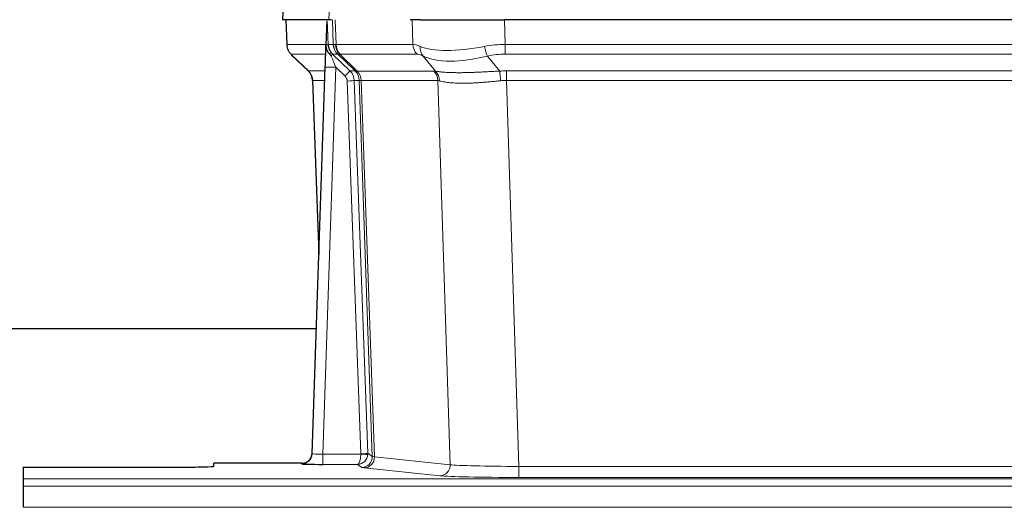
# Model space of a CAD drawing. Header units: inches. Extents: x 0 to 20790, y -12 to 14700.
# Tile 111 of 184: x 5302 to 5581, y 11995 to 12133. Entities that reach past the tile are written whole.
import ezdxf

# ---------------------------------------------------------------- set-up
doc = ezdxf.new("R2010")
doc.units = ezdxf.units.IN
doc.layers.add('1', color=7, linetype='Continuous', true_color=0xffffff)

msp = doc.modelspace()

# ---------------------------------------------------------------- linework, layer by layer
at = {"layer": '1', "color": 2, "linetype": 'Continuous', "lineweight": 25}
for p, q in [((5377.011, 12139.878), (5376.631, 12132.719)), ((5389.765, 12132.719), (5376.647, 12132.719)), ((5377.571, 12132.719), (5377.82, 12125.709)), ((5389.185, 12132.288), (5388.958, 12125.558)), ((5390.55, 12132.719), (5389.765, 12132.719)), ((5415.699, 12132.719), (5412.804, 12132.719)), ((5415.699, 12132.719), (5439.558, 12132.719)), ((5654.781, 12132.719), (5439.558, 12132.719)), ((5388.958, 12125.558), (5388.956, 12125.508)), ((5379.233, 12122.704), (5384.021, 12118.146)), ((5385.06, 12009.864), (5388.748, 12119.241)), ((5385.181, 12115.49), (5386.96, 12066.216)), ((5386.255, 12045.228), (5230.169, 12045.228)), ((5385.052, 12009.73), (5385.06, 12009.864)), ((5303.169, 12006.019), (5303.169, 12002.745)), ((5303.169, 12006.019), (5347.169, 12006.019)), ((5382.072, 12007.098), (5357.169, 12007.098)), ((5357.169, 12006.28), (5357.169, 12007.098)), ((5303.169, 12002.745), (5303.169, 12000.675)), ((5303.169, 12000.675), (5303.169, 11994.649))]:
    msp.add_line(p, q, dxfattribs=at)
at = {"layer": '1', "color": 110, "linetype": 'Continuous', "lineweight": 13}
for p, q in [((5377.028, 12139.876), (5376.647, 12132.719)), ((5389.765, 12132.719), (5390.139, 12139.876)), ((5377.588, 12132.719), (5377.836, 12125.725)), ((5391.034, 12125.725), (5390.791, 12132.719)), ((5391.576, 12132.719), (5391.819, 12125.725)), ((5413.566, 12125.725), (5413.376, 12132.719)), ((5439.558, 12132.719), (5439.748, 12125.725)), ((5377.836, 12125.725), (5388.964, 12125.725)), ((5389.573, 12125.725), (5391.034, 12125.725)), ((5391.819, 12125.725), (5413.566, 12125.725)), ((5439.748, 12122.987), (5439.748, 12125.725)), ((5439.748, 12125.725), (5654.59, 12125.725)), ((5388.874, 12122.987), (5379.054, 12122.987)), ((5379.149, 12122.795), (5383.962, 12118.214)), ((5392.252, 12122.987), (5390.817, 12122.987)), ((5390.817, 12122.987), (5395.745, 12118.238)), ((5397.182, 12118.231), (5392.29, 12122.975)), ((5392.836, 12122.975), (5397.782, 12118.179)), ((5414.749, 12122.987), (5393.002, 12122.987)), ((5420.019, 12118.111), (5416.526, 12122.429)), ((5434.724, 12122.429), (5438.178, 12118.16)), ((5654.59, 12122.987), (5439.748, 12122.987)), ((5383.975, 12118.238), (5388.715, 12118.238)), ((5391.747, 12119.245), (5388.053, 12009.703)), ((5394.356, 12116.729), (5391.747, 12119.245)), ((5395.745, 12118.238), (5397.156, 12118.238)), ((5397.782, 12118.179), (5419.516, 12118.179)), ((5440.09, 12115.499), (5440.09, 12118.237)), ((5440.09, 12118.237), (5654.248, 12118.237)), ((5388.622, 12115.503), (5385.193, 12115.503)), ((5385.193, 12115.503), (5386.966, 12066.39)), ((5398.859, 12009.799), (5394.968, 12115.362)), ((5396.965, 12115.503), (5400.856, 12009.94)), ((5398.375, 12115.503), (5396.965, 12115.503)), ((5402.085, 12009.043), (5398.375, 12115.503)), ((5398.958, 12115.459), (5402.67, 12008.929)), ((5420.698, 12115.459), (5398.964, 12115.459)), ((5424.156, 12006.682), (5420.698, 12115.459)), ((5440.09, 12115.499), (5443.564, 12006.213)), ((5654.248, 12115.499), (5440.09, 12115.499)), ((5388.053, 12009.703), (5388.053, 12006.809)), ((5388.053, 12009.703), (5398.858, 12009.703)), ((5400.856, 12009.94), (5402.085, 12009.043)), ((5402.67, 12008.929), (5424.156, 12006.682)), ((5382.062, 12006.966), (5382.072, 12007.098)), ((5388.053, 12006.809), (5397.895, 12006.809)), ((5399.089, 12005.937), (5397.895, 12006.809)), ((5421.247, 12003.565), (5399.762, 12005.812)), ((5443.564, 12006.213), (5443.564, 12003.11)), ((5443.564, 12006.213), (5650.774, 12006.213)), ((5303.169, 12002.745), (5791.169, 12002.745)), ((5650.774, 12003.11), (5443.564, 12003.11)), ((5303.169, 12000.675), (5791.169, 12000.675)), ((5303.169, 11994.649), (5791.169, 11994.649))]:
    msp.add_line(p, q, dxfattribs=at)
for centre, major_axis, ratio, start_param, end_param in [((5381.831, 12125.865), (0, 4), 0.9993908, 1.6057029, 2.3736478), ((5387.575, 12125.655), (-1.999, -0.077), 0.1036431, 2.3309857, 3.1065184), ((5395.029, 12125.865), (0, 4), 0.9993908, 1.6057029, 2.3736478), ((5418.829, 12102.865), (-27.808, 22.856), 0.0163197, 6.2307106, 6.2626907), ((5395.067, 12125.853), (1.703, 3.619), 0.9971774, 2.0444506, 2.8128075), ((5417.678, 12135.954), (26.658, 10.191), 0.0473724, 3.1922144, 3.3375655), ((5418.829, 12102.865), (-27.661, 22.629), 0.1172123, 6.141519, 6.1734993), ((5395.532, 12125.853), (-0.603, 3.954), 0.9772749, 1.4578558, 2.2262127), ((5395.698, 12125.865), (0, 4), 0.9702957, 1.6057029, 2.3736478), ((5417.445, 12125.865), (0, 4), 0.9702957, 1.6057029, 2.3736478), ((5440.398, 12102.865), (-27.492, 22.639), 0.1155218, 5.9182109, 6.1390417), ((5440.398, 12102.865), (-26.983, 1.545), 0.8452785, 4.7847941, 5.0056249), ((5402.869, 12099.987), (-23.826, 22.997), 0.016839, 6.265741, 6.3949638), ((5388.842, 12122.203), (-1.583, -1.222), 0.0276319, 2.3426468, 3.1139303), ((5389.429, 12121.549), (-1.388, -1.44), 0.0242285, 2.3413968, 3.1173399), ((5391.747, 12119.314), (-1.856, 4.567), 0.0053314, 0.7881854, 1.5839148), ((5393.594, 12125.865), (-3.533, 1.889), 0.9978057, 1.1483016, 1.2948019), ((5416.052, 12099.987), (-23.81, 22.996), 0.0168487, 6.233762, 6.2657424), ((5417.678, 12135.954), (25.449, 12.923), 0.0600246, 3.1865743, 3.3319254), ((5416.133, 12099.987), (-23.636, 22.829), 0.1185164, 6.1610867, 6.1930669), ((5437.702, 12099.987), (-23.46, 22.829), 0.1194803, 5.9401815, 6.1610123), ((5419.222, 12125.306), (1.736, 3.604), 0.8689501, 2.008197, 2.795133), ((5439.495, 12135.954), (26.677, 8.186), 0.3267204, 3.5164364, 4.4002733), ((5439.495, 12135.954), (25.873, 10.634), 0.4068526, 3.4799804, 4.3638173), ((5434.724, 12125.306), (-0.881, 3.902), 0.2224052, 1.5615969, 2.3485329), ((5440.398, 12099.987), (-16.721, 16.271), 0.9721633, 5.498263, 5.7190939), ((5408.843, 12094.22), (-24.879, 24.014), 0.016827, 6.2657537, 6.3097783), ((5381.198, 12115.36), (0, -4), 0.9993908, 1.606401, 2.3736478), ((5391.747, 12119.14), (2.998, -0.101), 0.0348797, 1.5719726, 3.1427689), ((5394.356, 12116.799), (-1.388, -1.44), 0.0242285, 1.5456675, 3.1173399), ((5392.968, 12115.36), (-2.83, 2.828), 0.9993905, 3.9625957, 4.7298424), ((5394.38, 12115.36), (0, -4), 0.9993908, 1.606401, 2.3736478), ((5421.993, 12094.22), (-24.848, 24.014), 0.016851, 6.2432974, 6.2657508), ((5394.405, 12115.354), (-1.442, -3.731), 0.998056, 1.9750302, 2.7420583), ((5395.08, 12115.302), (-0.019, -4), 0.9702844, 1.6145674, 2.378208), ((5395.085, 12115.301), (0, -4), 0.9702957, 1.6100662, 2.3736478), ((5416.82, 12115.301), (0, -4), 0.9702957, 1.6100662, 2.3736478), ((5443.581, 12094.07), (-24.592, 23.931), 0.1189226, 6.0865623, 6.1615802), ((5417.323, 12115.234), (-0.926, -3.891), 0.9457602, 1.8333412, 2.5978993), ((5440.88, 12094.237), (-17.528, 16.98), 0.9676454, 5.4983426, 5.5781901), ((5438.178, 12115.283), (0.32, -3.987), 0.0824896, 1.6016287, 2.3703401), ((5392.968, 12115.29), (-1.703, 1.052), 0.998638, 3.7311374, 4.4983842), ((5394.968, 12115.431), (-1.999, -0.074), 0.0348758, 1.5695108, 3.106687), ((5419.217, 12091.343), (-20.849, 24.157), 0.0182437, 6.2485252, 6.2709785), ((5440.885, 12091.192), (-20.559, 24.143), 0.1188179, 6.1116391, 6.1866571), ((5440.88, 12091.359), (-2.819, 24.028), 0.8253155, 6.1813941, 6.2612416), ((5382.062, 12009.965), (-2.991, 0.235), 0.9996552, 1.6492063, 3.1415821), ((5388.065, 12009.965), (3.005, 0.103), 0.0869619, 3.134501, 4.7052973), ((5397.895, 12009.808), (0.028, 3), 0.3214645, 3.1707908, 4.6805006), ((5397.895, 12009.808), (0.98, 2.84), 0.9849493, 3.4786225, 4.9883323), ((5397.859, 12009.764), (-0.605, 0.798), 0.9977274, 4.0036243, 4.0993898), ((5398.858, 12009.773), (1.997, -0.118), 0.0348391, 4.7144422, 6.2458161), ((5398.859, 12009.869), (1.999, 0.074), 0.0348758, 4.7111034, 6.2482796), ((5399.089, 12008.936), (-1.769, -2.423), 0.9990158, 0.6312732, 2.2367485), ((5399.762, 12008.811), (-0.312, -2.984), 0.969741, 0.1074293, 1.71115), ((5397.859, 12009.834), (-0.383, 2.976), 0.9995816, 4.5240463, 4.6198118), ((5422.088, 12008.957), (-20.016, 0.105), 0.0266879, 0.0359631, 0.2452873), ((5422.088, 12005.958), (-23.014, 0), 0.0261612, 0.0358052, 0.2451294), ((5421.247, 12006.564), (-0.312, -2.984), 0.969741, 0.1074293, 1.71115), ((5443.571, 12006.711), (-20.013, 0.095), 0.0248544, 0.2452138, 1.5705958), ((5443.571, 12003.712), (23.012, 0), 0.0261647, 3.3867297, 4.7121117)]:
    msp.add_ellipse(centre, major_axis=major_axis, ratio=ratio, start_param=start_param, end_param=end_param, dxfattribs=at)
at = {"layer": '1', "color": 2, "linetype": 'Continuous', "lineweight": 25}
for centre, major_axis, ratio, start_param, end_param in [((5388.748, 12119.415), (0.227, 6.726), 0.0008736, 4.686473, 5.8457525), ((5381.185, 12115.337), (3.886, 0.947), 0.998973, 6.0801535, 6.8477658), ((5406.066, 12091.343), (-20.882, 24.158), 0.0154016, 6.2674704, 6.311495), ((5382.072, 12010.102), (0.15, 3), 0.998739, 3.1914798, 4.7286497), ((5347.169, 12006.28), (-10, 0), 0.0261859, 1.5707963, 3.1415927), ((5388.065, 12006.966), (6.003, 0), 0.0262109, 3.1395311, 4.7103274)]:
    msp.add_ellipse(centre, major_axis=major_axis, ratio=ratio, start_param=start_param, end_param=end_param, dxfattribs=at)
msp.add_open_spline([(5389.185, 12132.288), (5389.222, 12132.292), (5389.28, 12132.299), (5389.305, 12132.307), (5389.309, 12132.311)], degree=3, dxfattribs=at)
at = {"layer": '1', "color": 110, "linetype": 'Continuous', "lineweight": 13}
for points, knots in [([(5389.309, 12132.311), (5389.315, 12132.176), (5389.32, 12132.04), (5389.332, 12131.769), (5389.338, 12131.633), (5389.355, 12131.224), (5389.366, 12130.951), (5389.388, 12130.404), (5389.399, 12130.13), (5389.421, 12129.582), (5389.432, 12129.307), (5389.454, 12128.757), (5389.465, 12128.482), (5389.487, 12127.931), (5389.498, 12127.656), (5389.53, 12126.829), (5389.551, 12126.277), (5389.573, 12125.725)], [0, 0, 0, 0, 0.0625, 0.0625, 0.125, 0.125, 0.25, 0.25, 0.375, 0.375, 0.5, 0.5, 0.625, 0.625, 0.75, 0.75, 1, 1, 1, 1]), ([(5420.019, 12118.111), (5420.165, 12118.091), (5420.329, 12118.068), (5420.693, 12118.022), (5420.894, 12117.998), (5421.168, 12117.968), (5421.224, 12117.962), (5421.339, 12117.95), (5421.397, 12117.944), (5421.575, 12117.926), (5421.697, 12117.915), (5422.077, 12117.881), (5422.346, 12117.859), (5422.917, 12117.82), (5423.218, 12117.802), (5423.852, 12117.77), (5424.186, 12117.757), (5424.71, 12117.741), (5424.889, 12117.736), (5425.164, 12117.73), (5425.257, 12117.728), (5425.397, 12117.726), (5425.444, 12117.725), (5425.539, 12117.724), (5425.966, 12117.717), (5426.407, 12117.715), (5427.214, 12117.717), (5428.043, 12117.725), (5428.915, 12117.745), (5429.81, 12117.77), (5430.268, 12117.786), (5430.854, 12117.808), (5430.972, 12117.812), (5431.21, 12117.822), (5431.329, 12117.827), (5431.689, 12117.842), (5431.929, 12117.853), (5432.654, 12117.885), (5433.142, 12117.909), (5434.126, 12117.958), (5434.622, 12117.984), (5435.623, 12118.036), (5436.128, 12118.062), (5437.146, 12118.113), (5437.66, 12118.138), (5438.178, 12118.16)], [0, 0, 0, 0, 0.0625, 0.0625, 0.125, 0.125, 0.140625, 0.140625, 0.15625, 0.15625, 0.1875, 0.1875, 0.25, 0.25, 0.3125, 0.3125, 0.375, 0.375, 0.40625, 0.40625, 0.421875, 0.421875, 0.4296875, 0.4296875, 0.4375, 0.5, 0.5, 0.5625, 0.625, 0.625, 0.6875, 0.6875, 0.703125, 0.703125, 0.71875, 0.71875, 0.75, 0.75, 0.8125, 0.8125, 0.875, 0.875, 0.9375, 0.9375, 1, 1, 1, 1]), ([(5398.958, 12115.459), (5398.807, 12115.458), (5398.684, 12115.46), (5398.497, 12115.474), (5398.432, 12115.484), (5398.395, 12115.498)], [0, 0, 0, 0, 0.5, 0.5, 1, 1, 1, 1]), ([(5438.497, 12115.432), (5438.008, 12115.388), (5437.524, 12115.343), (5436.564, 12115.254), (5436.089, 12115.21), (5435.147, 12115.124), (5434.68, 12115.083), (5433.754, 12115.006), (5433.296, 12114.969), (5432.614, 12114.919), (5432.388, 12114.903), (5432.051, 12114.88), (5431.939, 12114.873), (5431.715, 12114.859), (5431.604, 12114.852), (5431.053, 12114.819), (5430.622, 12114.797), (5429.778, 12114.76), (5428.954, 12114.732), (5428.168, 12114.722), (5427.401, 12114.72), (5427.028, 12114.724), (5426.619, 12114.734), (5426.573, 12114.735), (5426.483, 12114.737), (5426.438, 12114.739), (5426.304, 12114.743), (5426.038, 12114.751), (5425.78, 12114.763), (5425.275, 12114.788), (5424.953, 12114.809), (5424.336, 12114.859), (5424.042, 12114.887), (5423.482, 12114.951), (5423.215, 12114.986), (5422.837, 12115.042), (5422.715, 12115.061), (5422.537, 12115.091), (5422.478, 12115.101), (5422.363, 12115.122), (5422.306, 12115.132), (5422.029, 12115.184), (5421.823, 12115.227), (5421.445, 12115.313), (5421.273, 12115.356), (5421.117, 12115.398)], [0, 0, 0, 0, 0.0625, 0.0625, 0.125, 0.125, 0.1875, 0.1875, 0.25, 0.25, 0.28125, 0.28125, 0.296875, 0.296875, 0.3125, 0.3125, 0.375, 0.375, 0.4375, 0.5, 0.5, 0.5625, 0.5625, 0.5703125, 0.5703125, 0.578125, 0.578125, 0.59375, 0.625, 0.625, 0.6875, 0.6875, 0.75, 0.75, 0.8125, 0.8125, 0.84375, 0.84375, 0.859375, 0.859375, 0.875, 0.875, 0.9375, 0.9375, 1, 1, 1, 1])]:
    msp.add_open_spline(points, degree=3, knots=knots, dxfattribs=at)
at = {"layer": '1', "color": 2, "linetype": 'Continuous', "lineweight": 25}
for points, knots in [([(5377.833, 12125.673), (5377.83, 12125.641), (5377.808, 12125.313), (5377.956, 12124.75), (5378.197, 12124.107), (5378.439, 12123.68), (5378.612, 12123.426), (5378.711, 12123.29), (5378.752, 12123.239)], [0, 0, 0, 0, 0.0267984, 0.2769207, 0.4859555, 0.6569382, 0.8419831, 1, 1, 1, 1]), ([(5388.956, 12125.508), (5388.952, 12125.388), (5388.955, 12125.15), (5388.98, 12124.916), (5389.008, 12124.743), (5389.019, 12124.686), (5389.037, 12124.6), (5389.044, 12124.571), (5389.058, 12124.515), (5389.065, 12124.487), (5389.104, 12124.347), (5389.141, 12124.238), (5389.227, 12124.028), (5389.276, 12123.926), (5389.345, 12123.803), (5389.359, 12123.779), (5389.388, 12123.73), (5389.403, 12123.706), (5389.45, 12123.635), (5389.482, 12123.588), (5389.549, 12123.497), (5389.584, 12123.453), (5389.657, 12123.366), (5389.694, 12123.324), (5389.752, 12123.261), (5389.771, 12123.24), (5389.811, 12123.198), (5389.831, 12123.177), (5389.871, 12123.135), (5389.891, 12123.114), (5389.932, 12123.071), (5389.951, 12123.048), (5389.971, 12123.024)], [0, 0, 0, 0, 0.125, 0.25, 0.25, 0.3125, 0.3125, 0.34375, 0.34375, 0.375, 0.375, 0.5, 0.5, 0.625, 0.625, 0.65625, 0.65625, 0.6875, 0.6875, 0.75, 0.75, 0.8125, 0.8125, 0.875, 0.875, 0.90625, 0.90625, 0.9375, 0.9375, 0.96875, 0.96875, 1, 1, 1, 1]), ([(5389.573, 12125.725), (5389.575, 12125.671), (5389.578, 12125.617), (5389.587, 12125.51), (5389.592, 12125.458), (5389.612, 12125.301), (5389.629, 12125.199), (5389.67, 12124.999), (5389.695, 12124.901), (5389.751, 12124.706), (5389.783, 12124.61), (5389.836, 12124.467), (5389.855, 12124.419), (5389.894, 12124.325), (5389.915, 12124.278), (5389.979, 12124.138), (5390.026, 12124.046), (5390.126, 12123.865), (5390.18, 12123.775), (5390.296, 12123.598), (5390.359, 12123.511), (5390.426, 12123.424)], [0, 0, 0, 0, 0.0625, 0.0625, 0.125, 0.125, 0.25, 0.25, 0.375, 0.375, 0.5, 0.5, 0.5625, 0.5625, 0.625, 0.625, 0.75, 0.75, 0.875, 0.875, 1, 1, 1, 1]), ([(5389.971, 12123.024), (5390.041, 12122.937), (5390.114, 12122.853), (5390.227, 12122.728), (5390.265, 12122.688), (5390.342, 12122.607), (5390.381, 12122.567), (5390.421, 12122.527)], [0, 0, 0, 0, 0.5, 0.5, 0.75, 0.75, 1, 1, 1, 1])]:
    msp.add_open_spline(points, degree=3, knots=knots, dxfattribs=at)
at = {"layer": '1', "color": 110, "linetype": 'Continuous', "lineweight": 13}
msp.add_open_spline([(5397.182, 12118.231), (5397.217, 12118.22), (5397.351, 12118.199), (5397.613, 12118.185), (5397.776, 12118.179)], degree=3, dxfattribs=at)
for points, weights in [([(5397.776, 12118.179), (5397.779, 12118.179), (5397.782, 12118.179)], [0.499999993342, 0.500000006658, 0.499999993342]), ([(5398.964, 12115.459), (5398.961, 12115.459), (5398.958, 12115.459)], [0.500000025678, 0.499999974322, 0.500000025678])]:
    msp.add_rational_spline(points, weights, degree=2, dxfattribs=at)

doc.saveas('drawing.dxf')
